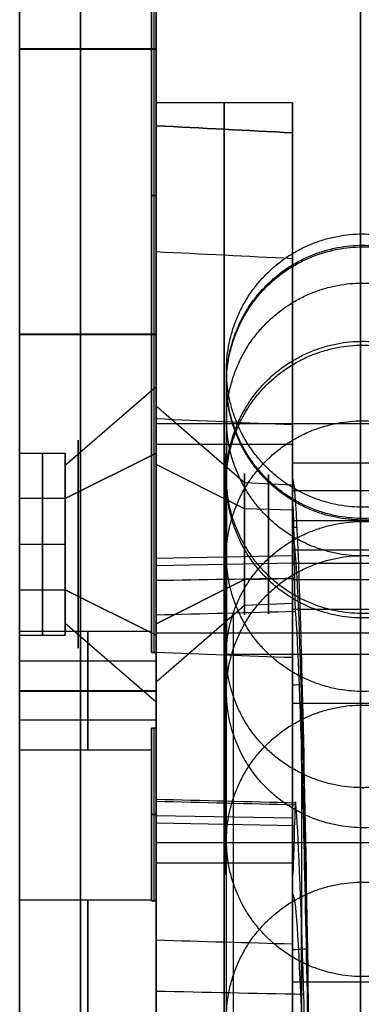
# Model space of a CAD drawing. Header units: millimetres. Extents: x 2083 to 2554, y -1671 to -6.
# Tile 117 of 256: x 2300.62 to 2308.13, y -51.15 to -29.53. Entities that reach past the tile are written whole.
import ezdxf

# ---------------------------------------------------------------- set-up
doc = ezdxf.new("R2010")
doc.units = ezdxf.units.MM
doc.header["$MEASUREMENT"] = 0
for name, color, linetype, true_color in [('Base', 7, 'Continuous', 0x000000), ('Cord', 7, 'Continuous', 0x000000), ('Default', 7, 'Continuous', 0x000000)]:
    doc.layers.add(name, color=color, linetype=linetype, true_color=true_color)

# ---------------------------------------------------------------- blocks, each defined once
blk = doc.blocks.new('PRT0005_A')
at = {"layer": 'Default'}
for p, q in [((-48, 2.45, 1), (-27.931, 2.45, 1)), ((-48, 2.45, -1), (-27.931, 2.45, -1)), ((-48, 2.4), (-28.4, 2.4)), ((-37.965, 2.5, 1), (-37.965, 2.4, 1)), ((-37.965, 2.4, -1), (-37.965, 2.5, -1)), ((-37.965, 2.4, 1), (-37.965, 2.4, -1)), ((-32.043, 0.5, 18.5), (-33.775, 2.5, 19.5)), ((-32.311, 2.5, 14.036), (-31.311, 0.5, 15.768)), ((-31.311, 0.5, 15.768), (-32.311, 2.5, 14.036)), ((-28.311, 2.5, 20.964), (-29.311, 0.5, 19.232)), ((-29.311, 0.5, 19.232), (-28.311, 2.5, 20.964)), ((-28.579, 0.5, 16.5), (-26.847, 2.5, 15.5)), ((-28.4, -0.5), (-28.4, 2.4)), ((-27.931, 2.5, 1), (-27.931, 2.4, 1)), ((-27.931, 2.4, -1), (-27.931, 2.5, -1)), ((-27.75, -0.5, 1.126), (-27.75, 2.5, 1.126)), ((-27.1, -0.5, 1.3), (-27.1, 2.5, 1.3)), ((-27.1, -0.5, -1.3), (-27.1, 2.5, -1.3)), ((-26.45, 2.5, -1.126), (-26.45, -0.5, -1.126)), ((-26.269, 2.5, -1), (-26.269, 2.4, -1)), ((-26.269, 2.45, 1), (-22.478, 2.45, 1)), ((-26.269, 2.45, -1), (-22.478, 2.45, -1)), ((-25.8, 2.4), (-22.5, 2.4)), ((-25.8, -0.5), (-25.8, 2.4)), ((-24.374, 2.5, 1), (-24.374, 2.4, 1)), ((-24.374, 2.4, -1), (-24.374, 2.5, -1)), ((-24.374, 2.4, 1.001), (-24.374, 2.4, -1.001)), ((-22.5, -0.5), (-22.5, 2.4, 0)), ((-22.478, 2.4, -1.001), (-22.478, 2.5, -1.001)), ((-22.478, 2.5, 1.001), (-22.478, 2.4, 1.001)), ((-32.311, -0.5, 17.5), (-32.311, 0.5, 17.5)), ((-31.311, 0.5, 15.768), (-31.311, -0.5, 15.768)), ((-30.311, -0.5, 19.5), (-30.311, 0.5, 19.5)), ((-30.311, -0.5, 15.5), (-30.311, 0.5, 15.5)), ((-29.311, -0.5, 19.232), (-29.311, 0.5, 19.232)), ((-28.311, -0.5, 17.5), (-28.311, 0.5, 17.5)), ((-48.5, -0.5), (-28.4, -0.5)), ((-25.8, -0.5), (-22.5, -0.5))]:
    blk.add_line(p, q, dxfattribs=at)
at = {"layer": 'Default', "extrusion": (0, 1, 0)}
for centre, radius, start, end in [((27.1, 0, 2.4), 1.3, 309.7152, 50.2848), ((27.1, 0, 2.5), 1.3, 270, 309.7152), ((27.1, 0, 2.4), 1.3, 129.7152, 230.2848), ((0.008, 0, 2.4), 22.492, 357.4493, 359.9995), ((0.008, 0, 2.4), 22.492, 0.0005, 2.5507), ((0, 0, 2.5), 22.5, 272.5502, 357.4498), ((0, 0, 2.5), 22.5, 2.5502, 87.4498), ((27.1, 0, 1), 1.3, 240, 60), ((27.1, 0, 1), 1.3, 60, 240), ((0, 0, 1), 22.5, 180, 0), ((0, 0, 1), 22.5, 0, 180), ((30.311, 17.5, 0.783), 2.283, 300.0001, 120.0001), ((30.311, 17.5, 0.783), 2.283, 120.0001, 300.0001), ((30.311, 17.5), 2, 300, 120), ((30.311, 17.5), 2, 120, 300), ((27.1, 0, -0.5), 1.3, 90, 240), ((27.1, 0, -0.5), 1.3, 240, 270), ((0, 0, -0.5), 22.5, 270, 0), ((0, 0, -0.5), 22.5, 0, 90)]:
    blk.add_arc(centre, radius, start, end, dxfattribs=at)
at = {"layer": 'Default', "extrusion": (7.27547e-17, 1, 2.01448e-16)}
blk.add_arc((27.1, 0, 2.5), 1.3, 90, 129.7152, dxfattribs=at)
at = {"layer": 'Default', "extrusion": (2.59829e-12, 1, -6.28533e-07)}
blk.add_arc((30.311, 17.5, 0.5), 2, 300, 90, dxfattribs=at)
at = {"layer": 'Default', "extrusion": (-2.79798e-11, 1, 8.75415e-06)}
blk.add_arc((30.311, 17.5, 0.5), 2, 270.0001, 300.0001, dxfattribs=at)
at = {"layer": 'Default', "extrusion": (2.84614e-10, 1, 1.06202e-09)}
blk.add_arc((30.311, 17.5, 0.5), 2, 90, 120, dxfattribs=at)
at = {"layer": 'Default', "extrusion": (2.04413e-11, 1, -5.5048e-12)}
blk.add_arc((30.311, 17.5, 0.5), 2, 120, 270, dxfattribs=at)
at = {"layer": 'Default'}
for points, knots in [([(0, 2.5, -48.5), (-0.731, 2.5, -48.5), (-2.196, 2.5, -48.467), (-5.191, 2.5, -48.263), (-9.006, 2.5, -47.734), (-13.639, 2.5, -46.626), (-19.794, 2.5, -44.49), (-27.254, 2.5, -40.552), (-35.178, 2.5, -33.918), (-41.506, 2.5, -25.773), (-45.884, 2.5, -16.71), (-48.1, 2.5, -7.922), (-48.5, 2.5, -2.417), (-48.5, 2.5)], [0, 0, 0, 0, 0.0318, 0.063745, 0.127633, 0.191521, 0.255409, 0.383186, 0.510963, 0.638739, 0.766516, 0.894293, 1, 1, 1, 1]), ([(-48.5, 2.5), (-48.5, 2.5, 2.411), (-48.102, 2.5, 7.908), (-45.892, 2.5, 16.689), (-41.518, 2.5, 25.753), (-35.194, 2.5, 33.901), (-27.273, 2.5, 40.54), (-19.815, 2.5, 44.481), (-13.66, 2.5, 46.62), (-9.027, 2.5, 47.73), (-5.212, 2.5, 48.261), (-2.213, 2.5, 48.467), (-0.744, 2.5, 48.5), (0, 2.5, 48.5)], [0, 0, 0, 0, 0.105434, 0.233229, 0.361024, 0.488819, 0.616614, 0.74441, 0.808307, 0.872205, 0.936102, 0.968051, 1, 1, 1, 1]), ([(48.5, 0.836, 0), (48.5, 0.836, -2.411), (48.102, 0.836, -7.908), (45.892, 0.836, -16.689), (41.518, 0.836, -25.753), (35.194, 0.836, -33.901), (27.273, 0.836, -40.54), (19.815, 0.836, -44.481), (13.66, 0.836, -46.62), (9.027, 0.836, -47.73), (5.212, 0.836, -48.261), (2.213, 0.836, -48.467), (0.01, 0.836, -48.517), (-2.193, 0.836, -48.467), (-5.191, 0.836, -48.263), (-9.006, 0.836, -47.734), (-13.639, 0.836, -46.626), (-19.794, 0.836, -44.49), (-27.254, 0.836, -40.552), (-35.178, 0.836, -33.918), (-41.506, 0.836, -25.773), (-45.884, 0.836, -16.71), (-48.1, 0.836, -7.922), (-48.5, 0.836, -2.417), (-48.5, 0.836, 0)], [1.70615, 1.70615, 1.70615, 1.70615, 9.750509, 19.501019, 29.251528, 39.002037, 48.752547, 58.503056, 63.378311, 68.253565, 73.12882, 75.566447, 78.004075, 80.441702, 82.879329, 87.754584, 92.629839, 97.505093, 107.255602, 117.006112, 126.756621, 136.50713, 146.25764, 154.324059, 154.324059, 154.324059, 154.324059]), ([(-48.5, 0.836, 0), (-48.5, 0.836, 2.411), (-48.102, 0.836, 7.908), (-45.892, 0.836, 16.689), (-41.518, 0.836, 25.753), (-35.194, 0.836, 33.901), (-27.273, 0.836, 40.54), (-19.815, 0.836, 44.481), (-13.66, 0.836, 46.62), (-9.027, 0.836, 47.73), (-5.212, 0.836, 48.261), (-2.213, 0.836, 48.467), (-0.01, 0.836, 48.517), (2.193, 0.836, 48.467), (5.191, 0.836, 48.263), (9.006, 0.836, 47.734), (13.639, 0.836, 46.626), (19.794, 0.836, 44.49), (27.254, 0.836, 40.552), (35.178, 0.836, 33.918), (41.506, 0.836, 25.773), (45.884, 0.836, 16.71), (48.1, 0.836, 7.922), (48.5, 0.836, 2.417), (48.5, 0.836, 0)], [1.70615, 1.70615, 1.70615, 1.70615, 9.750509, 19.501019, 29.251528, 39.002037, 48.752547, 58.503056, 63.378311, 68.253565, 73.12882, 75.566447, 78.004075, 80.441702, 82.879329, 87.754584, 92.629839, 97.505093, 107.255602, 117.006112, 126.756621, 136.50713, 146.25764, 154.324059, 154.324059, 154.324059, 154.324059]), ([(0, -0.5, -48.5), (-0.731, -0.5, -48.5), (-2.196, -0.5, -48.467), (-5.191, -0.5, -48.263), (-9.006, -0.5, -47.734), (-13.639, -0.5, -46.626), (-19.794, -0.5, -44.49), (-27.254, -0.5, -40.552), (-35.178, -0.5, -33.918), (-41.506, -0.5, -25.773), (-45.884, -0.5, -16.71), (-48.1, -0.5, -7.922), (-48.5, -0.5, -2.417), (-48.5, -0.5)], [-1, -1, -1, -1, -0.9682, -0.936255, -0.872367, -0.808479, -0.744591, -0.616814, -0.489037, -0.361261, -0.233484, -0.105707, 0, 0, 0, 0]), ([(0, -0.5, 48.5), (-0.744, -0.5, 48.5), (-2.213, -0.5, 48.467), (-5.212, -0.5, 48.261), (-9.027, -0.5, 47.73), (-13.66, -0.5, 46.62), (-19.815, -0.5, 44.481), (-27.273, -0.5, 40.54), (-35.194, -0.5, 33.901), (-41.518, -0.5, 25.753), (-45.892, -0.5, 16.689), (-48.102, -0.5, 7.908), (-48.5, -0.5, 2.411), (-48.5, -0.5)], [0, 0, 0, 0, 0.031949, 0.063898, 0.127795, 0.191693, 0.25559, 0.383386, 0.511181, 0.638976, 0.766771, 0.894566, 1, 1, 1, 1])]:
    blk.add_open_spline(points, degree=3, knots=knots, dxfattribs=at)
for points in [[(-48, 2.5, -1), (-37.965, 2.5, -1), (-27.931, 2.5, -1)], [(-27.931, 2.5, 1), (-37.965, 2.5, 1), (-48, 2.5, 1)], [(-27.931, 2.4, 1), (-37.965, 2.4, 1), (-48, 2.4, 1)], [(-48, 2.4, -1), (-37.965, 2.4, -1), (-27.931, 2.4, -1)], [(-41.193, -0.5, 25.6), (-41.193, 1, 25.6), (-41.193, 2.5, 25.6)], [(-41.181, -0.5, -25.62), (-41.181, 1, -25.62), (-41.181, 2.5, -25.62)], [(-34.928, -0.5, 33.649), (-34.928, 1, 33.649), (-34.928, 2.5, 33.649)], [(-34.912, -0.5, -33.666), (-34.912, 1, -33.666), (-34.912, 2.5, -33.666)], [(-27.102, -0.5, 40.221), (-27.102, 1, 40.221), (-27.102, 2.5, 40.221)], [(-27.082, -0.5, -40.234), (-27.082, 1, -40.234), (-27.082, 2.5, -40.234)], [(-22.478, 2.5, 1.001), (-24.374, 2.5, 1), (-26.269, 2.5, 1)], [(-26.269, 2.4, 1), (-26.269, 2.45, 1), (-26.269, 2.5, 1)], [(-26.269, 2.5, -1), (-24.374, 2.5, -1), (-22.478, 2.5, -1.001)], [(-22.478, 2.4, 1.001), (-24.374, 2.4, 1), (-26.269, 2.4, 1)], [(-22.478, 2.4, -1.001), (-24.374, 2.4, -1), (-26.269, 2.4, -1)]]:
    blk.add_open_spline(points, degree=2, dxfattribs=at)
for points, weights, knots in [([(-30.311, 2.5, 21.5), (-33.38, 2.5, 21.5), (-34.175, 2.5, 18.535), (-34.969, 2.5, 15.571), (-32.311, 2.5, 14.036)], [0.999999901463, 0.793353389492, 1, 0.793353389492, 0.999999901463], [0, 0, 0, 5.235977, 5.235977, 10.471953, 10.471953, 10.471953]), ([(-30.311, 2.5, 13.5), (-27.242, 2.5, 13.5), (-26.447, 2.5, 16.465), (-25.653, 2.5, 19.429), (-28.311, 2.5, 20.964)], [0.999999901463, 0.793353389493, 1, 0.793353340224, 1], [0, 0, 0, 5.235976, 5.235976, 10.471953, 10.471953, 10.471953]), ([(-31.311, -0.5, 15.768), (-32.64, -0.5, 16.535), (-32.243, -0.5, 18.018), (-31.846, -0.5, 19.5), (-30.311, -0.5, 19.5)], [1, 0.793353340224, 1, 0.793353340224, 1], [0, 0, 0, 2.617994, 2.617994, 5.235988, 5.235988, 5.235988]), ([(-29.311, -0.5, 19.232), (-27.982, -0.5, 18.465), (-28.379, -0.5, 16.982), (-28.776, -0.5, 15.5), (-30.311, -0.5, 15.5)], [1, 0.793353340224, 1, 0.793353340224, 1], [0, 0, 0, 2.617994, 2.617994, 5.235988, 5.235988, 5.235988]), ([(-27.1, -0.5, -1.3), (-28.098, -0.5, -1.3), (-28.356, -0.5, -0.336), (-28.614, -0.5, 0.627), (-27.75, -0.5, 1.126)], [1, 0.793353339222, 1, 0.79335338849, 0.999999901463], [0, 0, 0, 1.701696, 1.701696, 3.403392, 3.403392, 3.403392])]:
    blk.add_rational_spline(points, weights, degree=2, knots=knots, dxfattribs=at)
for points, weights in [([(-32.311, 2.5, 14.036), (-31.383, 2.5, 13.5), (-30.311, 2.5, 13.5)], [1, 0.965925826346, 1]), ([(-28.311, 2.5, 20.964), (-29.239, 2.5, 21.5), (-30.311, 2.5, 21.5)], [1, 0.965925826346, 1]), ([(-27.75, 2.5, 1.126), (-27.846, 2.5, 1.071), (-27.931, 2.5, 1)], [1, 0.996408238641, 1]), ([(-27.1, 2.5, 1.3), (-27.448, 2.5, 1.3), (-27.75, 2.5, 1.126)], [1, 0.965925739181, 0.999999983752]), ([(-27.1, 2.5, -1.3), (-26.752, 2.5, -1.3), (-26.45, 2.5, -1.126)], [1, 0.965925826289, 1]), ([(-26.45, 2.5, -1.126), (-26.354, 2.5, -1.071), (-26.269, 2.5, -1)], [0.999999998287, 0.99640820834, 1]), ([(-30.311, -0.5, 15.5), (-30.847, -0.5, 15.5), (-31.311, -0.5, 15.768)], [1, 0.965925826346, 1]), ([(-30.311, -0.5, 19.5), (-29.775, -0.5, 19.5), (-29.311, -0.5, 19.232)], [1, 0.965925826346, 1]), ([(-27.75, -0.5, 1.126), (-27.448, -0.5, 1.3), (-27.1, -0.5, 1.3)], [0.999999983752, 0.965925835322, 1])]:
    blk.add_rational_spline(points, weights, degree=2, dxfattribs=at)
blk = doc.blocks.new('7_A')
at = {"layer": 'Default'}
for p, q in [((-39.5, 3), (-31.099, 3)), ((-31.658, 1.055, 18.278), (-33.342, 3, 19.25)), ((-31.089, 1.055, 16.153), (-32.061, 3, 14.469)), ((-31.089, 1.055, 16.153), (-32.061, 3, 14.469)), ((-30.008, 3, 2.746), (-30.065, 0, 2.8)), ((-29.845, 3, -2.909), (-29.9, -0.038, -2.967)), ((-28.561, 3, 20.531), (-29.533, 1.055, 18.847)), ((-29.533, 1.055, 18.847), (-28.561, 3, 20.531)), ((-28.964, 1.055, 16.722), (-27.28, 3, 15.75)), ((-24.354, 3, 2.909), (-24.3, 0, 2.966)), ((-24.191, 3, -2.746), (-24.133, -0.045, -2.801)), ((-23.099, 3), (-20, 3)), ((-31.61, 0, 18.25), (-31.658, 1.055, 18.278)), ((-31.061, 0, 16.201), (-31.089, 1.055, 16.153)), ((-31.061, 0, 16.201), (-31.089, 1.055, 16.153)), ((-29.533, 1.055, 18.847), (-29.561, 0, 18.799)), ((-29.561, 0, 18.799), (-29.533, 1.055, 18.847)), ((-29.012, 0, 16.75), (-28.964, 1.055, 16.722)), ((-39.343, 0), (-31.178, 0)), ((-31.061, 0, 16.201), (-31.061, 0, 16.201)), ((-29.561, 0, 18.799), (-29.561, 0, 18.799))]:
    blk.add_line(p, q, dxfattribs=at)
at = {"layer": 'Default', "extrusion": (-1.13213e-09, 1, 7.99295e-10)}
blk.add_arc((27.099, 0, 3), 4, 307.2152, 120, dxfattribs=at)
at = {"layer": 'Default', "extrusion": (1.79068e-07, 1, 2.82063e-08)}
blk.add_arc((0.082, 0.049, 3), 29.024, 300.9202, 351.0485, dxfattribs=at)
at = {"layer": 'Default', "extrusion": (0, 1, 0)}
for centre, radius, start, end in [((30.311, 17.5, 1.492), 1.992, 300, 120), ((27.099, 0, 1.477), 4.04, 307.2147, 223.3486), ((30.311, 17.5, 1.492), 1.992, 120, 300)]:
    blk.add_arc(centre, radius, start, end, dxfattribs=at)
at = {"layer": 'Default', "extrusion": (2.12199e-14, 1, 0)}
blk.add_arc((0.082, 0.049, 1.3), 29.069, 300.9319, 351.0484, dxfattribs=at)
at = {"layer": 'Default', "extrusion": (5.95977e-07, 1, 3.61053e-07)}
blk.add_arc((30.311, 17.5, 1.055), 1.555, 300, 30.0001, dxfattribs=at)
at = {"layer": 'Default', "extrusion": (-2.08403e-06, 1, 2.05095e-06)}
blk.add_arc((30.311, 17.5, 1.055), 1.555, 30, 90, dxfattribs=at)
at = {"layer": 'Default', "extrusion": (3.80361e-06, 1, 1.79592e-05)}
blk.add_arc((30.311, 17.5, 1.055), 1.555, 270, 300.0001, dxfattribs=at)
at = {"layer": 'Default', "extrusion": (-3.74505e-06, 1, -8.04766e-06)}
blk.add_arc((30.311, 17.5, 1.055), 1.555, 89.9999, 120, dxfattribs=at)
at = {"layer": 'Default', "extrusion": (2.08403e-06, 1, -2.05095e-06)}
blk.add_arc((30.311, 17.5, 1.055), 1.555, 210, 270, dxfattribs=at)
at = {"layer": 'Default', "extrusion": (5.37728e-07, 1, -1.00794e-06)}
blk.add_arc((30.311, 17.5, 1.055), 1.555, 120.0001, 210.0001, dxfattribs=at)
at = {"layer": 'Default', "extrusion": (-1.61987e-14, 1, 0)}
blk.add_arc((30.311, 17.5, 0.528), 1.528, 300, 120, dxfattribs=at)
at = {"layer": 'Default', "extrusion": (3.00833e-14, 1, 0)}
blk.add_arc((30.311, 17.5, 0.528), 1.528, 120, 300, dxfattribs=at)
at = {"layer": 'Default'}
for points, degree in [([(-39.5, 3), (-39.448, 2), (-39.395, 1), (-39.343, 0)], 3), ([(0, 3, 39.5), (-1.736, 3, 39.5), (-5.172, 3, 39.273), (-10.262, 3, 38.261), (-15.167, 3, 36.594), (-19.812, 3, 34.302), (-24.118, 3, 31.425), (-28.011, 3, 28.01), (-31.425, 3, 24.117), (-34.302, 3, 19.812), (-36.594, 3, 15.167), (-38.261, 3, 10.262), (-39.273, 3, 5.172), (-39.5, 3, 1.736), (-39.5, 3)], 3), ([(-39.5, 3), (-39.5, 3, -1.736), (-39.273, 3, -5.172), (-38.261, 3, -10.262), (-36.594, 3, -15.167), (-34.302, 3, -19.812), (-31.425, 3, -24.118), (-28.01, 3, -28.011), (-24.117, 3, -31.425), (-19.812, 3, -34.302), (-15.167, 3, -36.594), (-10.262, 3, -38.261), (-5.172, 3, -39.273), (-1.736, 3, -39.5), (0, 3, -39.5)], 3), ([(-39.343, 0), (-39.395, 1), (-39.448, 2), (-39.5, 3)], 3), ([(-39.343, 0), (-39.395, 1), (-39.448, 2), (-39.5, 3)], 3), ([(-36.58, 0, 14.482), (-36.629, 1, 14.501), (-36.678, 2, 14.52), (-36.727, 3, 14.54)], 3), ([(-36.58, 0, -14.482), (-36.629, 1, -14.501), (-36.678, 2, -14.52), (-36.727, 3, -14.54)], 3), ([(-32.93, 0, 21.529), (-32.974, 1, 21.557), (-33.017, 2, 21.586), (-33.061, 3, 21.615)], 3), ([(-32.93, 0, -21.529), (-32.974, 1, -21.557), (-33.017, 2, -21.586), (-33.061, 3, -21.615)], 3), ([(-29.519, 3, -3.185), (-29.535, 1.986, -3.207), (-29.551, 0.972, -3.228), (-29.567, -0.042, -3.249)], 3), ([(-29.519, 3, -3.185), (-29.519, 3, -3.185), (-29.519, 3, -3.185), (-29.519, 3, -3.185)], 3), ([(-28.832, -0.06, -4.48), (-28.805, 0.96, -4.475), (-28.779, 1.98, -4.471), (-28.753, 3, -4.467)], 3), ([(-28.832, -0.06, -4.479), (-28.805, 0.959, -4.475), (-28.779, 1.979, -4.471), (-28.753, 2.999, -4.467)], 3), ([(-27.82, 0, 27.82), (-27.857, 1, 27.857), (-27.894, 2, 27.894), (-27.931, 3, 27.931)], 3), ([(-27.82, 0, -27.82), (-27.857, 1, -27.857), (-27.894, 2, -27.894), (-27.931, 3, -27.931)], 3), ([(-13.037, 3, -21.535), (-14.057, 3, -20.918), (-15.986, 3, -19.552), (-18.578, 3, -17.101), (-20.791, 3, -14.311), (-22.587, 3, -11.235), (-23.93, 3, -7.93), (-24.501, 3, -5.637), (-24.706, 3, -4.463)], 3), ([(-24.627, -0.07, -4.449), (-24.654, 0.953, -4.453), (-24.68, 1.977, -4.458), (-24.706, 3, -4.463)], 3), ([(-24.627, -0.071, -4.449), (-24.654, 0.953, -4.453), (-24.68, 1.976, -4.458), (-24.706, 3, -4.463)], 3), ([(-24.585, -0.058, -3.6), (-24.61, 0.961, -3.592), (-24.636, 1.981, -3.585), (-24.662, 3, -3.578)], 3), ([(-21.529, 0, 32.93), (-21.557, 1, 32.974), (-21.586, 2, 33.017), (-21.615, 3, 33.061)], 3), ([(-21.529, 0, -32.93), (-21.557, 1, -32.974), (-21.586, 2, -33.017), (-21.615, 3, -33.061)], 3), ([(-20.424, -0.247, -14.542), (-20.447, 0.835, -14.559), (-20.47, 1.918, -14.575), (-20.493, 3, -14.591)], 3), ([(-31.75, 0, 0), (-31.464, 0, 0), (-31.178, 0, 0)], 2), ([(-13.904, 0, -28.544), (-15.244, 0, -27.891), (-17.801, 0, -26.415), (-21.31, 0, -23.676), (-24.396, 0, -20.48), (-27.009, 0, -16.886), (-29.096, 0, -12.964), (-30.617, 0, -8.79), (-31.543, 0, -4.436), (-31.75, 0, -1.49), (-31.75, 0, 0)], 3), ([(-30.678, 0, -8.181), (-30.681, -0.033, -8.182), (-30.683, -0.067, -8.183), (-30.686, -0.101, -8.184)], 3), ([(-27.22, 0, -16.344), (-27.226, -0.072, -16.347), (-27.231, -0.144, -16.35), (-27.237, -0.216, -16.353)], 3), ([(-23.021, 0, 0), (-23.02, -0.017, -1.012), (-23.383, -0.034, -2.006), (-24.133, -0.045, -2.801)], 3), ([(-23.021, 0, 0), (-21.589, 0, 0), (-20.157, 0, 0)], 2), ([(-21.409, 0, -23.446), (-21.416, -0.111, -23.453), (-21.423, -0.223, -23.46), (-21.429, -0.334, -23.467)], 3), ([(-29.567, -0.042, -3.249), (-29.159, -0.047, -3.558), (-28.907, -0.053, -4.001), (-28.832, -0.06, -4.48)], 3), ([(-25.55, -0.2, -14.046), (-26.313, -0.2, -14.466), (-27.076, -0.2, -14.885), (-27.84, -0.2, -15.305)], 3), ([(-17.675, -0.2, -9.717), (-19.106, -0.2, -10.504), (-20.537, -0.2, -11.29), (-21.967, -0.2, -12.077)], 3)]:
    blk.add_open_spline(points, degree=degree, dxfattribs=at)
for points, weights, knots in [([(-30.311, 3, 21), (-32.997, 3, 21), (-33.692, 3, 18.406), (-34.387, 3, 15.812), (-32.061, 3, 14.469)], [1, 0.793353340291, 1, 0.793353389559, 0.999999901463], [0, 0, 0, 4.58148, 4.58148, 9.162959, 9.162959, 9.162959]), ([(-30.311, 3, 14), (-27.625, 3, 14), (-26.93, 3, 16.594), (-26.235, 3, 19.188), (-28.561, 3, 20.531)], [0.999999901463, 0.79335338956, 1, 0.79335338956, 0.999999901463], [0, 0, 0, 4.58148, 4.58148, 9.162959, 9.162959, 9.162959]), ([(-24.191, 3, -2.746), (-22.861, 3, -1.337), (-23.142, 3, 0.579), (-23.422, 3, 2.496), (-25.099, 3, 3.464)], [1, 0.900036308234, 1, 0.900036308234, 1], [0, 0, 0, 3.607548, 3.607548, 7.215096, 7.215096, 7.215096]), ([(-31.178, 0, 0), (-31.178, 0, 2.355), (-29.139, 0, 3.532), (-27.099, 0, 4.71), (-25.06, 0, 3.532)], [1, 0.866025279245, 1, 0.866025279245, 1], [0, 0, 0, 4.271058, 4.271058, 8.542115, 8.542115, 8.542115])]:
    blk.add_rational_spline(points, weights, degree=2, knots=knots, dxfattribs=at)
for points, weights in [([(-32.061, 3, 14.469), (-31.249, 3, 14), (-30.311, 3, 14)], [1, 0.965925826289, 1]), ([(-28.561, 3, 20.531), (-29.373, 3, 21), (-30.311, 3, 21)], [0.999999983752, 0.965925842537, 0.999999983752]), ([(-25.06, 0, 3.532), (-23.021, 0, 2.355), (-23.021, 0, 0)], [1, 0.866025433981, 1]), ([(-31.061, 0, 16.201), (-32.36, 0, 16.951), (-31.61, 0, 18.25)], [1, 0.707106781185, 1]), ([(-31.61, 0, 18.25), (-30.86, 0, 19.549), (-29.561, 0, 18.799)], [1, 0.707106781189, 1]), ([(-29.012, 0, 16.75), (-29.762, 0, 15.451), (-31.061, 0, 16.201)], [1, 0.707106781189, 1]), ([(-29.561, 0, 18.799), (-28.262, 0, 18.049), (-29.012, 0, 16.75)], [1, 0.707106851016, 0.999999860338])]:
    blk.add_rational_spline(points, weights, degree=2, dxfattribs=at)
for points, knots in [([(-29.519, 3, -3.185), (-29.38, 3, -3.291), (-29.14, 3, -3.527), (-28.874, 3, -3.972), (-28.78, 3, -4.296), (-28.753, 3, -4.467)], [0, 0, 0, 0, 0.3333333, 0.6666666, 0.9999707, 0.9999707, 0.9999707, 0.9999707]), ([(-24.706, 3, -4.463), (-24.754, 3, -4.19), (-24.747, 3, -3.88), (-24.576, 3, -3.276), (-24.412, 3, -2.98), (-24.191, 3, -2.746)], [0, 0, 0, 0, 0.5, 0.5, 1, 1, 1, 1]), ([(-39.421, 1.5), (-39.42, 1.5, 4.647), (-38.146, 1.5, 12.17), (-33.244, 1.5, 21.7), (-28.077, 1.5, 28.076), (-21.7, 1.5, 33.245), (-14.554, 1.5, 36.917), (-8.382, 1.5, 38.66), (-3.522, 1.5, 39.319), (0, 1.5, 39.473), (3.522, 1.5, 39.319), (8.382, 1.5, 38.66), (14.554, 1.5, 36.917), (21.7, 1.5, 33.245), (28.077, 1.5, 28.076), (33.244, 1.5, 21.7), (38.146, 1.5, 12.17), (39.42, 1.5, 4.647), (39.421, 1.5)], [1.392609, 1.392609, 1.392609, 1.392609, 16.962324, 24.747182, 32.53204, 40.316897, 48.101755, 55.886612, 59.779041, 63.67147, 67.563899, 71.456328, 79.241185, 87.026043, 94.810901, 102.595758, 110.380616, 125.950331, 125.950331, 125.950331, 125.950331]), ([(39.421, 1.5), (39.42, 1.5, -4.647), (38.146, 1.5, -12.17), (33.244, 1.5, -21.7), (28.077, 1.5, -28.076), (21.7, 1.5, -33.245), (14.554, 1.5, -36.917), (8.382, 1.5, -38.66), (3.522, 1.5, -39.319), (0, 1.5, -39.473), (-3.522, 1.5, -39.319), (-8.382, 1.5, -38.66), (-14.554, 1.5, -36.917), (-21.7, 1.5, -33.245), (-28.077, 1.5, -28.076), (-33.244, 1.5, -21.7), (-38.146, 1.5, -12.17), (-39.42, 1.5, -4.647), (-39.421, 1.5)], [1.392609, 1.392609, 1.392609, 1.392609, 16.962324, 24.747182, 32.53204, 40.316897, 48.101755, 55.886612, 59.779041, 63.67147, 67.563899, 71.456328, 79.241185, 87.026043, 94.810901, 102.595758, 110.380616, 125.950331, 125.950331, 125.950331, 125.950331]), ([(-29.543, 1.469, -3.217), (-29.184, 1.469, -3.491), (-28.875, 1.469, -3.952), (-28.792, 1.469, -4.473), (-28.792, 1.469, -4.473)], [0.0000268, 0.0000268, 0.0000268, 0.0000268, 1, 1.0000188, 1.0000188, 1.0000188, 1.0000188]), ([(-24.667, 1.464, -4.456), (-24.713, 1.464, -4.188), (-24.7, 1.464, -3.582), (-24.378, 1.464, -3.003), (-24.161, 1.464, -2.773)], [-0.0000026, -0.0000026, -0.0000026, -0.0000026, 0.4999987, 0.9999856, 0.9999856, 0.9999856, 0.9999856]), ([(-13.02, 1.3, -21.494), (-15.751, 1.3, -19.839), (-21.028, 1.3, -15.156), (-24.025, 1.3, -8.104), (-24.663, 1.3, -4.455)], [0.247869, 0.247869, 0.247869, 0.247869, 11.063619, 21.88653, 21.88653, 21.88653, 21.88653]), ([(-17.031, -0.4, -26.837), (-21.525, -0.339, -23.978), (-25.282, -0.27, -19.969), (-30.397, -0.13, -10.64), (-31.755, -0.061, -5.32), (-31.75, 0, 0)], [-1, -1, -1, -1, -0.5, -0.5, 0, 0, 0, 0]), ([(-31.178, 0, 0), (-31.178, -0.007, -0.626), (-31.032, -0.015, -1.252), (-30.475, -0.029, -2.374), (-30.066, -0.036, -2.87), (-29.567, -0.042, -3.249)], [0, 0, 0, 0, 0.500006, 0.500006, 1, 1, 1, 1]), ([(-22.622, 0, 0), (-22.62, -0.065, -3.79), (-20.677, -0.2, -11.367), (-15.321, -0.335, -17.068), (-12.121, -0.4, -19.1)], [0.259147, 0.259147, 0.259147, 0.259147, 13.218096, 26.177042, 26.177042, 26.177042, 26.177042]), ([(0, 0, 39.343), (-1.172, 0, 39.343), (-3.515, 0, 39.24), (-8.365, 0, 38.583), (-14.525, 0, 36.843), (-21.657, 0, 33.179), (-28.021, 0, 28.02), (-33.178, 0, 21.657), (-38.07, 0, 12.145), (-39.342, 0, 4.638), (-39.343, 0)], [0, 0, 0, 0, 0.0625, 0.125, 0.25, 0.375, 0.5, 0.625, 0.75, 1, 1, 1, 1]), ([(-39.343, 0), (-39.342, 0, -4.638), (-38.07, 0, -12.145), (-33.178, 0, -21.657), (-28.021, 0, -28.02), (-21.657, 0, -33.179), (-14.525, 0, -36.843), (-8.365, 0, -38.583), (-3.515, 0, -39.24), (-1.172, 0, -39.343), (0, 0, -39.343)], [0, 0, 0, 0, 0.25, 0.375, 0.5, 0.625, 0.75, 0.875, 0.9375, 1, 1, 1, 1]), ([(-30.348, -0.03, -2.468), (-29.997, -0.084, -6.732), (-27.25, -0.211, -15.92), (-20.624, -0.339, -22.975), (-16.317, -0.401, -25.71)], [2.975066, 2.975066, 2.975066, 2.975066, 16.728305, 33.127772, 33.127772, 33.127772, 33.127772]), ([(-28.832, -0.06, -4.48), (-28.189, -0.115, -8.569), (-26.662, -0.174, -12.514), (-22.116, -0.29, -19.419), (-19.096, -0.348, -22.379), (-15.602, -0.4, -24.582)], [0, 0, 0, 0, 0.5, 0.5, 1, 1, 1, 1]), ([(-27.838, -0.2, -15.303), (-27.645, -0.2, -15.656), (-25.934, -0.2, -18.634), (-21.727, -0.2, -23.798), (-16.583, -0.2, -27.26), (-13.892, -0.2, -28.569)], [17.128849, 17.128849, 17.128849, 17.128849, 18.322065, 27.281024, 36.217899, 36.217899, 36.217899, 36.217899]), ([(-24.627, -0.07, -4.449), (-24.673, -0.066, -4.187), (-24.667, -0.062, -3.89), (-24.503, -0.053, -3.309), (-24.345, -0.048, -3.026), (-24.133, -0.045, -2.801)], [0, 0, 0, 0, 0.5, 0.5, 1, 1, 1, 1]), ([(-13.441, -0.4, -21.18), (-16.084, -0.352, -19.501), (-18.614, -0.298, -17.178), (-22.573, -0.186, -11.419), (-24.007, -0.127, -7.992), (-24.627, -0.07, -4.449)], [0, 0, 0, 0, 0.5, 0.5, 1, 1, 1, 1])]:
    blk.add_open_spline(points, degree=3, knots=knots, dxfattribs=at)
blk = doc.blocks.new('BASE1')
at = {"layer": 'Default'}
for p, q in [((2303.615, -31.357, 1705.202), (2303.615, -18.662, 1705.202)), ((2306.615, -31.357, 1705.206), (2303.615, -31.357, 1705.206)), ((2306.615, -39.257, 1705.206), (2306.615, -31.357, 1705.206)), ((2306.615, -38.854, 1681.891), (2303.615, -38.854, 1681.891)), ((2306.615, -39.257, 1705.202), (2318.115, -39.257, 1705.202)), ((2316.615, -39.876, 1687.781), (2306.615, -39.876, 1687.781)), ((2316.615, -41.176, 1686.481), (2306.615, -41.176, 1686.481)), ((2316.615, -41.176, 1689.081), (2306.615, -41.176, 1689.081)), ((2318.115, -41.467, 1684.504), (2306.615, -41.467, 1684.504)), ((2316.615, -41.826, 1686.655), (2306.615, -41.826, 1686.655)), ((2316.615, -42.476, 1687.781), (2306.615, -42.476, 1687.781)), ((2311.465, -42.998, 1676.842), (2303.615, -42.998, 1676.842)), ((2318.115, -50.66, 1675.312), (2306.615, -50.66, 1675.312))]:
    blk.add_line(p, q, dxfattribs=at)
at = {"layer": 'Default', "extrusion": (1, 1.72595e-14, -3.45189e-13)}
blk.add_arc((-71.357, 1705.202, 2303.615), 52.695, 0, 180, dxfattribs=at)
at = {"layer": 'Default', "extrusion": (1, 2.15743e-14, 3.2793e-13)}
blk.add_arc((-71.357, 1705.202, 2303.615), 52.695, 180, 0, dxfattribs=at)
at = {"layer": 'Default', "extrusion": (1, 0, -3.46628e-13)}
blk.add_arc((-71.357, 1705.202, 2308.11), 52.144, 0, 180, dxfattribs=at)
at = {"layer": 'Default', "extrusion": (1, 0, 3.26237e-13)}
blk.add_arc((-71.357, 1705.202, 2308.11), 52.144, 180, 0, dxfattribs=at)
at = {"layer": 'Default', "extrusion": (1, 4.22304e-14, -1.35807e-14)}
blk.add_arc((-71.357, 1705.206, 2303.615), 40, 324.3483, 359.9976, dxfattribs=at)
at = {"layer": 'Default', "extrusion": (1, 2.84217e-14, 0)}
for start, end in [(324.3483, 359.9988), (180.0023, 305.6442)]:
    blk.add_arc((-71.357, 1705.206, 2305.115), 40, start, end, dxfattribs=at)
at = {"layer": 'Default', "extrusion": (1, 5.68434e-14, 2.27374e-13)}
blk.add_arc((-71.357, 1705.206, 2305.115), 40, 359.9988, 180.0023, dxfattribs=at)
at = {"layer": 'Default', "extrusion": (1, 4.22332e-14, -1.35806e-14)}
blk.add_arc((-71.357, 1705.206, 2306.615), 40, 324.3483, 360, dxfattribs=at)
at = {"layer": 'Default', "extrusion": (1, 1.59162e-13, 2.50111e-13)}
blk.add_arc((-71.357, 1705.206, 2306.615), 40, 360, 90, dxfattribs=at)
at = {"layer": 'Default', "extrusion": (1, 1.25839e-12, -4.28128e-13)}
blk.add_arc((-71.357, 1705.202, 2306.615), 32.1, 326.6827, 0, dxfattribs=at)
at = {"layer": 'Default', "extrusion": (1, -6.75424e-19, -4.25007e-14)}
blk.add_arc((-71.357, 1705.202, 2306.615), 32.1, 0, 179.9982, dxfattribs=at)
at = {"layer": 'Default', "extrusion": (1, -1.54497e-12, 6.56371e-13)}
blk.add_arc((-41.176, 1687.781, 2306.615), 1.3, 240, 0, dxfattribs=at)
at = {"layer": 'Default', "extrusion": (1, -4.19767e-12, -1.21176e-12)}
blk.add_arc((-41.176, 1687.781, 2306.615), 1.3, 360, 60, dxfattribs=at)
at = {"layer": 'Default', "extrusion": (1, -1.85105e-12, 1.18652e-12)}
blk.add_arc((-41.176, 1687.781, 2306.615), 1.3, 60, 180, dxfattribs=at)
at = {"layer": 'Default', "extrusion": (1, -7.19288e-12, -2.53713e-12)}
blk.add_arc((-41.176, 1687.781, 2306.615), 1.3, 180, 240, dxfattribs=at)
at = {"layer": 'Default', "extrusion": (1, -1.32671e-13, 4.73357e-13)}
blk.add_arc((-71.357, 1705.206, 2306.615), 40, 270, 305.6442, dxfattribs=at)
at = {"layer": 'Default'}
for points, weights, knots in [([(2303.615, -111.357, 1705.204), (2303.615, -111.358, 1721.773), (2303.615, -99.642, 1733.489), (2303.615, -87.926, 1745.206), (2303.615, -71.357, 1745.206), (2303.615, -54.788, 1745.206), (2303.615, -43.073, 1733.489), (2303.615, -31.357, 1721.773), (2303.615, -31.357, 1705.204)], [1, 0.923875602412, 1, 0.923875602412, 1, 0.923875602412, 1, 0.923875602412, 1], [0, 0, 0, 31.416748, 31.416748, 62.833496, 62.833496, 94.250244, 94.250244, 125.666992, 125.666992, 125.666992]), ([(2303.615, -48.047, 1672.7), (2303.615, -67.897, 1658.465), (2303.615, -89.627, 1669.622), (2303.615, -111.356, 1680.778), (2303.615, -111.357, 1705.204)], [1, 0.853455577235, 1, 0.853455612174, 0.999999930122], [0, 0, 0, 43.857295, 43.857295, 87.714579, 87.714579, 87.714579])]:
    blk.add_rational_spline(points, weights, degree=2, knots=knots, dxfattribs=at)
for points, degree in [([(2306.615, -31.357, 1705.206), (2305.615, -31.357, 1705.205), (2304.615, -31.357, 1705.205), (2303.615, -31.357, 1705.204)], 3), ([(2303.615, -38.854, 1681.891), (2303.615, -38.628, 1681.665), (2303.615, -38.402, 1681.439)], 2), ([(2318.115, -38.402, 1681.439), (2310.865, -38.402, 1681.439), (2303.615, -38.402, 1681.439)], 2), ([(2303.615, -38.402, 1681.439), (2303.615, -42.998, 1676.842), (2303.615, -47.594, 1672.246)], 2), ([(2306.615, -38.854, 1681.891), (2306.615, -41.694, 1684.731), (2306.615, -44.533, 1687.57)], 2), ([(2306.615, -40.526, 1688.907), (2309.948, -40.526, 1688.907), (2313.282, -40.526, 1688.907), (2316.615, -40.526, 1688.907)], 3), ([(2306.615, -44.533, 1687.57), (2312.365, -44.533, 1687.57), (2318.115, -44.533, 1687.57)], 2), ([(2303.615, -48.047, 1672.7), (2303.615, -47.821, 1672.473), (2303.615, -47.594, 1672.246)], 2), ([(2303.615, -47.594, 1672.246), (2310.865, -47.594, 1672.246), (2318.115, -47.594, 1672.246)], 2), ([(2306.615, -48.047, 1672.7), (2305.115, -48.047, 1672.7), (2303.615, -48.047, 1672.7)], 2), ([(2306.615, -53.726, 1678.378), (2306.615, -50.887, 1675.539), (2306.615, -48.047, 1672.7)], 2)]:
    blk.add_open_spline(points, degree=degree, dxfattribs=at)

msp = doc.modelspace()

# ---------------------------------------------------------------- linework, layer by layer
at = {"layer": 'Cord'}
msp.add_line((2311.163, -43.469, 764.827), (2305.163, -43.469, 764.827), dxfattribs=at)
for points, weights, knots in [([(2305.163, -37.25, 857.493), (2305.18, -40.25, 857.495), (2308.18, -40.233, 857.495), (2311.18, -40.217, 857.495), (2311.163, -37.217, 857.493), (2311.146, -34.217, 857.49), (2308.146, -34.234, 857.49), (2305.146, -34.25, 857.49), (2305.163, -37.25, 857.493)], [1, 0.707106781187, 1, 0.707106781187, 1, 0.707106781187, 1, 0.707106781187, 1], [0, 0, 0, 4.712389, 4.712389, 9.424778, 9.424778, 14.137167, 14.137167, 18.849556, 18.849556, 18.849556]), ([(2305.163, -37.499, 883.872), (2305.18, -40.498, 883.815), (2308.18, -40.481, 883.816), (2311.18, -40.464, 883.816), (2311.163, -37.465, 883.873), (2311.146, -34.466, 883.93), (2308.146, -34.482, 883.93), (2305.146, -34.499, 883.93), (2305.163, -37.499, 883.872)], [1, 0.707106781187, 1, 0.707106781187, 1, 0.707106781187, 1, 0.707106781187, 1], [0, 0, 0, 4.712389, 4.712389, 9.424778, 9.424778, 14.137167, 14.137167, 18.849556, 18.849556, 18.849556]), ([(2305.163, -37.534, 833.267), (2305.18, -40.533, 833.338), (2308.18, -40.516, 833.337), (2311.18, -40.5, 833.337), (2311.163, -37.5, 833.266), (2311.146, -34.501, 833.196), (2308.146, -34.518, 833.196), (2305.146, -34.535, 833.197), (2305.163, -37.534, 833.267)], [1, 0.707106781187, 1, 0.707106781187, 1, 0.707106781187, 1, 0.707106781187, 1], [0, 0, 0, 4.712389, 4.712389, 9.424778, 9.424778, 14.137167, 14.137167, 18.849556, 18.849556, 18.849556]), ([(2305.163, -38.325, 811.542), (2305.18, -41.321, 811.694), (2308.18, -41.304, 811.693), (2311.18, -41.287, 811.692), (2311.163, -38.291, 811.54), (2311.146, -35.295, 811.388), (2308.146, -35.312, 811.388), (2305.146, -35.328, 811.389), (2305.163, -38.325, 811.542)], [1, 0.707106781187, 1, 0.707106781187, 1, 0.707106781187, 1, 0.707106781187, 1], [0, 0, 0, 4.712389, 4.712389, 9.424778, 9.424778, 14.137167, 14.137167, 18.849556, 18.849556, 18.849556]), ([(2305.163, -39.596, 792.663), (2305.18, -42.585, 792.922), (2308.18, -42.568, 792.92), (2311.18, -42.551, 792.919), (2311.163, -39.563, 792.66), (2311.146, -36.574, 792.4), (2308.146, -36.591, 792.402), (2305.146, -36.608, 792.403), (2305.163, -39.596, 792.663)], [1, 0.707106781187, 1, 0.707106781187, 1, 0.707106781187, 1, 0.707106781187, 1], [0, 0, 0, 4.712389, 4.712389, 9.424778, 9.424778, 14.137167, 14.137167, 18.849556, 18.849556, 18.849556]), ([(2305.163, -39.687, 941.707), (2305.18, -42.682, 941.541), (2308.18, -42.665, 941.541), (2311.18, -42.648, 941.542), (2311.163, -39.653, 941.709), (2311.146, -36.658, 941.876), (2308.146, -36.674, 941.875), (2305.146, -36.691, 941.874), (2305.163, -39.687, 941.707)], [1, 0.707106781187, 1, 0.707106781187, 1, 0.707106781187, 1, 0.707106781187, 1], [0, 0, 0, 4.712389, 4.712389, 9.424778, 9.424778, 14.137167, 14.137167, 18.849556, 18.849556, 18.849556]), ([(2305.163, -41.325, 776.978), (2305.18, -44.296, 777.392), (2308.18, -44.279, 777.389), (2311.18, -44.263, 777.387), (2311.163, -41.291, 776.973), (2311.146, -38.32, 776.559), (2308.146, -38.337, 776.561), (2305.146, -38.354, 776.563), (2305.163, -41.325, 776.978)], [1, 0.707106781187, 1, 0.707106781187, 1, 0.707106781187, 1, 0.707106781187, 1], [0, 0, 0, 4.712389, 4.712389, 9.424778, 9.424778, 14.137167, 14.137167, 18.849556, 18.849556, 18.849556]), ([(2305.163, -43.485, 764.831), (2305.146, -40.562, 764.156), (2308.146, -40.546, 764.152), (2311.146, -40.529, 764.149), (2311.163, -43.452, 764.823), (2311.18, -46.376, 765.498), (2308.18, -46.392, 765.502), (2308.171, -46.392, 765.502), (2308.163, -46.392, 765.502)], [1, 0.707106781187, 1, 0.707106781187, 1, 0.707106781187, 1, 0.998832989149, 0.997675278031], [-18.849556, -18.849556, -18.849556, -14.137167, -14.137167, -9.424778, -9.424778, -4.712389, -4.712389, -4.693613, -4.693613, -4.693613]), ([(2305.163, -44.301, 1004.002), (2305.18, -47.288, 1003.725), (2308.18, -47.271, 1003.727), (2311.18, -47.254, 1003.728), (2311.163, -44.267, 1004.005), (2311.146, -41.28, 1004.282), (2308.146, -41.297, 1004.28), (2305.146, -41.313, 1004.279), (2305.163, -44.301, 1004.002)], [1, 0.707106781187, 1, 0.707106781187, 1, 0.707106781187, 1, 0.707106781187, 1], [0, 0, 0, 4.712389, 4.712389, 9.424778, 9.424778, 14.137167, 14.137167, 18.849556, 18.849556, 18.849556]), ([(2305.163, -47.575, 1035.957), (2305.18, -50.556, 1035.623), (2308.18, -50.54, 1035.624), (2311.18, -50.523, 1035.626), (2311.163, -47.542, 1035.961), (2311.146, -44.56, 1036.296), (2308.146, -44.577, 1036.294), (2305.146, -44.594, 1036.292), (2305.163, -47.575, 1035.957)], [1, 0.707106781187, 1, 0.707106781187, 1, 0.707106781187, 1, 0.707106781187, 1], [0, 0, 0, 4.712389, 4.712389, 9.424778, 9.424778, 14.137167, 14.137167, 18.849556, 18.849556, 18.849556]), ([(2305.163, -51.457, 1068.112), (2305.18, -54.432, 1067.731), (2308.18, -54.416, 1067.733), (2311.18, -54.399, 1067.735), (2311.163, -51.423, 1068.117), (2311.146, -48.448, 1068.498), (2308.146, -48.464, 1068.496), (2305.146, -48.481, 1068.494), (2305.163, -51.457, 1068.112)], [1, 0.707106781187, 1, 0.707106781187, 1, 0.707106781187, 1, 0.707106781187, 1], [0, 0, 0, 4.712389, 4.712389, 9.424778, 9.424778, 14.137167, 14.137167, 18.849556, 18.849556, 18.849556])]:
    msp.add_rational_spline(points, weights, degree=2, knots=knots, dxfattribs=at)
msp.add_open_spline([(2310.422, -71.19, 1659.474), (2309.876, -71.194, 1653.931), (2308.933, -71.596, 1641.849), (2307.881, -72.884, 1622.353), (2307.04, -74.722, 1600.17), (2306.145, -77.784, 1566.087), (2305.499, -81.936, 1519.057), (2305.196, -85.877, 1458.687), (2305.161, -87.184, 1405.736), (2305.163, -86.261, 1362.279), (2305.163, -83.837, 1318.417), (2305.163, -79.604, 1274.627), (2305.163, -74.226, 1230.911), (2305.163, -68.325, 1187.379), (2305.163, -60.371, 1133.168), (2305.163, -52.729, 1079.131), (2305.163, -47.484, 1036.057), (2305.163, -43.166, 993.949), (2305.163, -39.423, 943.254), (2305.163, -37.525, 894.374), (2305.163, -37.162, 858.21), (2305.163, -37.423, 834.094), (2305.163, -38.176, 812.475), (2305.163, -39.392, 793.696), (2305.163, -41.029, 778.096), (2305.163, -42.568, 768.843), (2305.163, -43.485, 764.831)], degree=3, knots=[0, 0, 0, 0, 16.576843, 36.182381, 58.520923, 83.27838, 138.763701, 200.071311, 264.709003, 297.582621, 330.456238, 396.471932, 429.53136, 462.590789, 528.252914, 593.915039, 626.304707, 658.428339, 720.897006, 778.777197, 805.158615, 829.386837, 851.127811, 870.051088, 885.834495, 898.176581, 898.176581, 898.176581, 898.176581], dxfattribs=at)
msp.add_rational_spline([(2308.163, -46.392, 765.502), (2305.18, -46.392, 765.502), (2305.163, -43.485, 764.831)], [0.997675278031, 0.708273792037, 1], degree=2, dxfattribs=at)

# ---------------------------------------------------------------- block references
at = {"layer": 'Base'}
msp.add_blockref('BASE1', (0, 0), dxfattribs=at)
at = {"layer": 'Base', "rotation": 270}
msp.add_blockref('PRT0005_A', (2301.115, -71.357, 1705.202), dxfattribs=at)
at = {"layer": 'Base', "extrusion": (0, 7.06626e-13, -1), "rotation": 270}
msp.add_blockref('7_A', (-2306.615, -71.357, -1705.202), dxfattribs=at)

doc.saveas('drawing.dxf')
